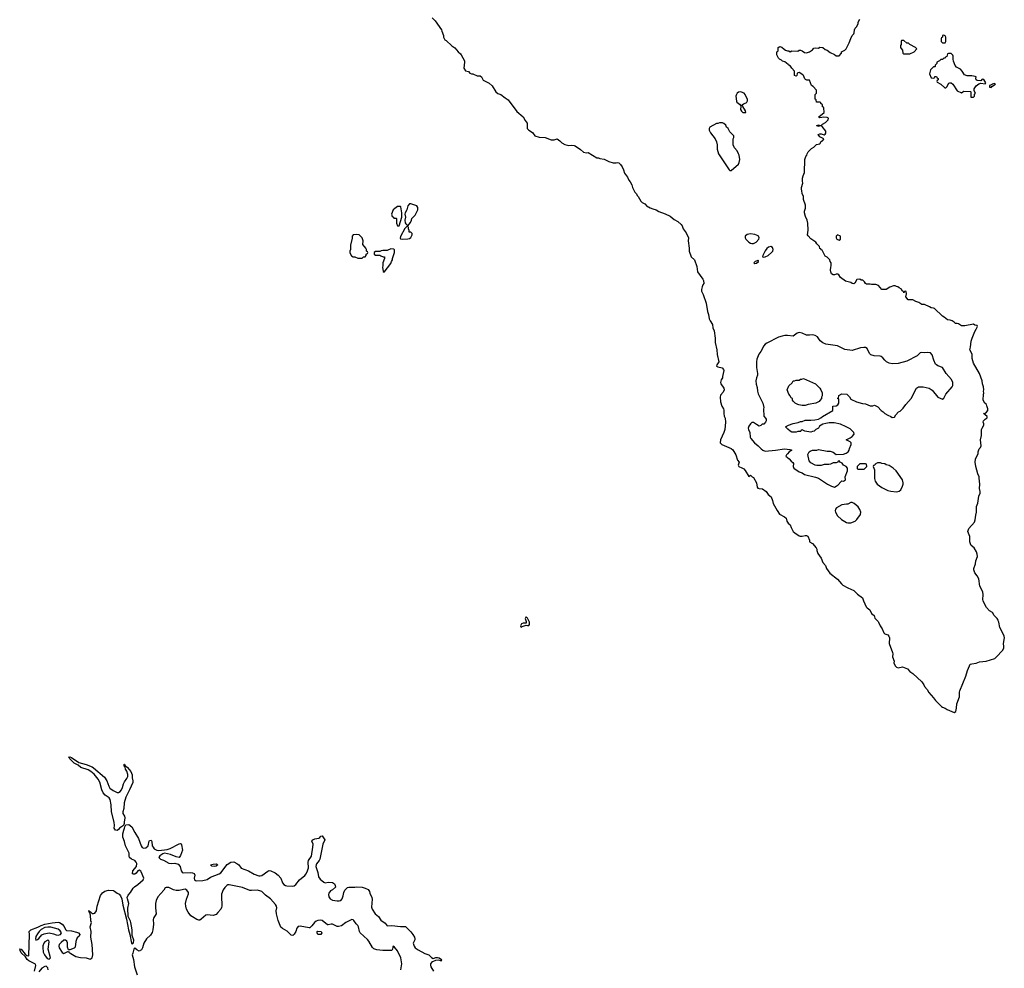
# Model space of a CAD drawing. Header units: inches. Extents: x 2347120 to 2490770, y 707513 to 877705.
# Tile 127 of 132: x 2442490 to 2455830, y 805309 to 818166. Entities that reach past the tile are written whole.
import ezdxf

# ---------------------------------------------------------------- set-up
doc = ezdxf.new("R2010")
doc.units = ezdxf.units.IN
doc.header["$MEASUREMENT"] = 0
for name, color, linetype in [('C4840', 7, 'Continuous'), ('C4841', 7, 'Continuous'), ('C4850', 7, 'Continuous'), ('C4851', 7, 'Continuous')]:
    doc.layers.add(name, color=color, linetype=linetype)

msp = doc.modelspace()

# ---------------------------------------------------------------- linework, layer by layer
at = {"layer": 'C4840', "color": 5}
for points, elevation in [([(2449352, 810000), (2449352, 809988), (2449310, 809986), (2449290, 809978), (2449274, 809950), (2449278, 809938), (2449290, 809934), (2449298, 809942), (2449310, 809945), (2449350, 809962), (2449370, 809954), (2449390, 809954), (2449395, 809970), (2449399, 809990), (2449396, 810000)], 60), ([(2442689, 805270), (2442709, 805349), (2442704, 805364), (2442615, 805410), (2442590, 805429), (2442567, 805467), (2442510, 805519), (2442497, 805550), (2442498, 805558), (2442490, 805568), (2442490, 805574), (2442510, 805571), (2442563, 805503), (2442585, 805485), (2442610, 805478), (2442616, 805484), (2442624, 805770), (2442619, 805810), (2442642, 805830), (2442734, 805866), (2442779, 805890), (2442830, 805907), (2442930, 805927), (2443010, 805934), (2443031, 805931), (2443065, 805910), (2443094, 805874), (2443110, 805836), (2443124, 805824), (2443190, 805818), (2443259, 805799), (2443285, 805790), (2443305, 805770), (2443294, 805746), (2443270, 805722), (2443259, 805701), (2443249, 805671), (2443243, 805597), (2443230, 805584), (2443170, 805561), (2443150, 805558), (2443136, 805596), (2443136, 805656), (2443130, 805676), (2443110, 805689), (2443090, 805689), (2443050, 805659), (2443025, 805630), (2443019, 805610), (2443025, 805585), (2443064, 805524), (2443090, 805511), (2443150, 805542), (2443156, 805530), (2443182, 805510), (2443251, 805470), (2443315, 805455), (2443390, 805450), (2443430, 805437), (2443450, 805435), (2443459, 805441), (2443470, 805453), (2443481, 805490), (2443474, 805630), (2443453, 805730), (2443457, 805810), (2443447, 805870), (2443461, 805930), (2443452, 805952), (2443449, 806029), (2443442, 806062), (2443429, 806070), (2443426, 806090), (2443430, 806094), (2443438, 806078), (2443450, 806074), (2443461, 806061), (2443474, 806054), (2443490, 806051), (2443510, 806058), (2443531, 806089), (2443541, 806150), (2443585, 806295), (2443610, 806333), (2443644, 806356), (2443691, 806369), (2443762, 806362), (2443776, 806356), (2443810, 806327), (2443836, 806316), (2443854, 806294), (2443873, 806250), (2443887, 806167), (2443937, 805977), (2443966, 805830), (2443984, 805770), (2444003, 805650), (2444010, 805640), (2444030, 805653), (2444036, 805690), (2444016, 805756), (2444012, 805832), (2443995, 805930), (2443990, 805950), (2443961, 806010), (2443955, 806125), (2443968, 806190), (2443949, 806249), (2443946, 806270), (2443959, 806301), (2443990, 806336), (2444026, 806394), (2444045, 806415), (2444090, 806445), (2444163, 806510), (2444171, 806530), (2444137, 806617), (2444130, 806628), (2444110, 806638), (2444090, 806630), (2444070, 806601), (2444050, 806585), (2444030, 806584), (2444018, 806590), (2444025, 806630), (2444072, 806688), (2444076, 806730), (2444070, 806750), (2444050, 806770), (2444007, 806787), (2443977, 806810), (2443973, 806830), (2443975, 806870), (2443925, 806970), (2443908, 807030), (2443887, 807087), (2443887, 807133), (2443899, 807181), (2443912, 807210), (2443914, 807226), (2443927, 807253), (2443970, 807257), (2444010, 807229), (2444049, 807150), (2444101, 807070), (2444137, 806970), (2444150, 806949), (2444170, 806937), (2444197, 806943), (2444232, 806970), (2444246, 807034), (2444250, 807041), (2444270, 807047), (2444278, 807030), (2444286, 806970), (2444297, 806950), (2444312, 806930), (2444350, 806909), (2444373, 806907), (2444490, 806919), (2444530, 806933), (2444650, 806997), (2444670, 807000), (2444676, 806996), (2444683, 806983), (2444696, 806910), (2444670, 806837), (2444650, 806811), (2444610, 806819), (2444532, 806852), (2444450, 806870), (2444430, 806862), (2444390, 806835), (2444375, 806810), (2444397, 806790), (2444437, 806777), (2444510, 806736), (2444550, 806730), (2444593, 806733), (2444639, 806719), (2444666, 806690), (2444677, 806630), (2444690, 806612), (2444705, 806605), (2444810, 806607), (2444830, 806604), (2444853, 806593), (2444864, 806570), (2444854, 806530), (2444860, 806510), (2444870, 806500), (2444890, 806496), (2444970, 806501), (2445030, 806513), (2445076, 806544), (2445191, 806589), (2445215, 806605), (2445302, 806718), (2445350, 806747), (2445390, 806753), (2445432, 806732), (2445457, 806710), (2445490, 806666), (2445592, 806632), (2445665, 806585), (2445730, 806563), (2445750, 806561), (2445770, 806568), (2445850, 806626), (2445870, 806633), (2445892, 806632), (2445950, 806603), (2445994, 806570), (2446028, 806530), (2446050, 806470), (2446070, 806445), (2446090, 806432), (2446110, 806429), (2446190, 806424), (2446210, 806429), (2446233, 806447), (2446282, 806510), (2446354, 806566), (2446372, 806588), (2446391, 806629), (2446401, 806670), (2446399, 806750), (2446405, 806770), (2446442, 806830), (2446463, 806950), (2446466, 806990), (2446450, 807033), (2446460, 807050), (2446490, 807063), (2446545, 807075), (2446557, 807083), (2446570, 807101), (2446590, 807103), (2446623, 807050), (2446595, 806990), (2446556, 806790), (2446546, 806770), (2446513, 806727), (2446506, 806710), (2446504, 806690), (2446531, 806610), (2446539, 806550), (2446559, 806519), (2446610, 806477), (2446630, 806468), (2446670, 806478), (2446730, 806471), (2446754, 806454), (2446765, 806430), (2446770, 806408), (2446730, 806374), (2446701, 806359), (2446679, 806330), (2446675, 806310), (2446678, 806278), (2446695, 806250), (2446730, 806233), (2446790, 806223), (2446818, 806222), (2446842, 806230), (2446858, 806250), (2446874, 806290), (2446881, 806339), (2446893, 806367), (2446930, 806403), (2446950, 806411), (2447030, 806411), (2447050, 806415), (2447130, 806409), (2447170, 806397), (2447210, 806376), (2447230, 806350), (2447235, 806330), (2447263, 806270), (2447266, 806246), (2447257, 806137), (2447265, 806110), (2447306, 806046), (2447351, 806010), (2447382, 805962), (2447443, 805923), (2447470, 805887), (2447530, 805889), (2447650, 805874), (2447718, 805878), (2447760, 805830), (2447790, 805804), (2447815, 805770), (2447837, 805730), (2447844, 805710), (2447843, 805697), (2447822, 805650), (2447833, 805610), (2447849, 805589), (2447890, 805558), (2447978, 805510), (2448033, 805493), (2448070, 805454), (2448090, 805444), (2448130, 805455), (2448150, 805455), (2448171, 805450), (2448203, 805430), (2448202, 805422), (2448210, 805410), (2448190, 805410), (2448170, 805418), (2448124, 805416), (2448081, 805399), (2448070, 805390), (2448057, 805370), (2448056, 805350), (2448061, 805330), (2448094, 805270)], 40), ([(2447655, 805290), (2447666, 805370), (2447655, 805450), (2447610, 805548), (2447570, 805597), (2447550, 805609), (2447544, 805596), (2447543, 805570), (2447530, 805553), (2447522, 805550), (2447410, 805549), (2447330, 805561), (2447290, 805573), (2447270, 805591), (2447219, 805679), (2447201, 805701), (2447104, 805790), (2447093, 805810), (2447082, 805870), (2447071, 805890), (2447050, 805912), (2447019, 805959), (2447010, 805967), (2446990, 805972), (2446908, 805932), (2446850, 805887), (2446810, 805877), (2446790, 805877), (2446730, 805907), (2446710, 805908), (2446670, 805897), (2446658, 805898), (2446590, 805957), (2446570, 805964), (2446530, 805959), (2446508, 805950), (2446486, 805930), (2446450, 805885), (2446420, 805860), (2446410, 805857), (2446290, 805880), (2446264, 805876), (2446245, 805855), (2446230, 805810), (2446210, 805772), (2446190, 805752), (2446170, 805757), (2446114, 805814), (2446050, 805847), (2446028, 805868), (2445990, 805957), (2445967, 806050), (2445963, 806090), (2445972, 806130), (2445969, 806150), (2445956, 806176), (2445890, 806253), (2445822, 806302), (2445770, 806350), (2445756, 806356), (2445710, 806367), (2445630, 806363), (2445610, 806366), (2445510, 806407), (2445330, 806442), (2445310, 806439), (2445295, 806430), (2445270, 806407), (2445247, 806373), (2445226, 806314), (2445223, 806290), (2445229, 806150), (2445226, 806134), (2445213, 806110), (2445175, 806065), (2445150, 806041), (2445113, 806027), (2445030, 806035), (2445011, 806029), (2444950, 805974), (2444930, 805964), (2444916, 805964), (2444890, 805971), (2444830, 806005), (2444810, 806022), (2444774, 806070), (2444752, 806110), (2444741, 806150), (2444738, 806190), (2444750, 806245), (2444778, 806318), (2444776, 806336), (2444753, 806370), (2444730, 806380), (2444710, 806379), (2444650, 806363), (2444610, 806363), (2444574, 806374), (2444510, 806407), (2444474, 806406), (2444462, 806398), (2444444, 806370), (2444363, 806277), (2444337, 806230), (2444330, 806186), (2444329, 806130), (2444338, 806050), (2444302, 805990), (2444297, 805970), (2444301, 805910), (2444293, 805830), (2444283, 805797), (2444261, 805759), (2444210, 805709), (2444170, 805652), (2444155, 805585), (2444140, 805560), (2444110, 805541), (2444079, 805559), (2444050, 805584), (2444041, 805579), (2444035, 805570), (2444025, 805515), (2444016, 805490), (2444030, 805430), (2444045, 805330), (2444082, 805222)], 40), ([(2442878, 805290), (2442870, 805317), (2442850, 805337), (2442830, 805336), (2442788, 805312), (2442750, 805264)], 40)]:
    msp.add_lwpolyline(points, dxfattribs=dict(at, elevation=elevation))
at = {"layer": 'C4840', "color": 5, "elevation": 40}
for points in [[(2443810, 807692), (2443830, 807693), (2443850, 807704), (2443870, 807730), (2443882, 807758), (2443895, 807810), (2443910, 807839), (2443940, 807880), (2443953, 807910), (2443955, 807935), (2443940, 807980), (2443923, 808010), (2443917, 808037), (2443906, 808050), (2443905, 808075), (2443910, 808076), (2443919, 808059), (2443950, 808030), (2443995, 807975), (2444013, 807930), (2444015, 807890), (2444024, 807850), (2444022, 807830), (2443979, 807730), (2443930, 807630), (2443907, 807550), (2443903, 807477), (2443886, 807430), (2443887, 807407), (2443910, 807370), (2443915, 807350), (2443905, 807290), (2443906, 807270), (2443895, 807245), (2443842, 807210), (2443830, 807193), (2443810, 807177), (2443790, 807182), (2443770, 807210), (2443775, 807245), (2443771, 807289), (2443736, 807430), (2443730, 807524), (2443716, 807596), (2443700, 807620), (2443650, 807658), (2443621, 807690), (2443601, 807730), (2443574, 807834), (2443554, 807874), (2443499, 807939), (2443456, 807976), (2443418, 807998), (2443318, 808030), (2443281, 808061), (2443227, 808090), (2443169, 808150), (2443164, 808164), (2443150, 808171), (2443170, 808176), (2443190, 808168), (2443290, 808097), (2443391, 808071), (2443470, 808040), (2443490, 808027), (2443638, 807898), (2443669, 807849), (2443697, 807777), (2443713, 807750), (2443758, 807718)], [(2445130, 806690), (2445095, 806695), (2445074, 806710), (2445110, 806721), (2445150, 806725), (2445173, 806710), (2445150, 806693)], [(2442870, 805867), (2442830, 805861), (2442783, 805837), (2442754, 805810), (2442730, 805779), (2442710, 805742), (2442702, 805710), (2442710, 805691), (2442730, 805699), (2442750, 805715), (2442790, 805764), (2442821, 805779), (2442890, 805790), (2442950, 805779), (2442984, 805764), (2443010, 805761), (2443045, 805770), (2443057, 805790), (2443039, 805819), (2443010, 805838), (2442910, 805865)], [(2446570, 805769), (2446528, 805770), (2446518, 805790), (2446522, 805810), (2446530, 805815), (2446574, 805810), (2446582, 805790)], [(2442870, 805692), (2442831, 805670), (2442817, 805650), (2442805, 805615), (2442804, 805590), (2442810, 805530), (2442826, 805490), (2442864, 805444), (2442890, 805434), (2442909, 805451), (2442877, 805570), (2442889, 805669), (2442885, 805685)]]:
    msp.add_lwpolyline(points, close=True, dxfattribs=at)
at = {"layer": 'C4841', "color": 5, "elevation": 60}
for points in [[(2448076, 818190), (2448118, 818150), (2448206, 818030), (2448207, 818010), (2448231, 817950), (2448231, 817930), (2448250, 817892), (2448270, 817882), (2448346, 817810), (2448385, 817785), (2448430, 817731), (2448463, 817703), (2448471, 817690), (2448515, 817610), (2448517, 817590), (2448507, 817510), (2448530, 817472), (2448570, 817462), (2448590, 817442), (2448610, 817432), (2448630, 817432), (2448686, 817406), (2448730, 817403), (2448746, 817390), (2448767, 817347), (2448850, 817307), (2448891, 817270), (2448941, 817190), (2448970, 817167), (2449010, 817150), (2449066, 817106), (2449110, 817081), (2449223, 816923), (2449311, 816850), (2449338, 816798), (2449363, 816763), (2449366, 816690), (2449388, 816668), (2449437, 816637), (2449471, 816591), (2449530, 816575), (2449610, 816571), (2449690, 816536), (2449730, 816538), (2449770, 816551), (2449810, 816525), (2449836, 816496), (2449875, 816475), (2449930, 816463), (2449970, 816467), (2450000, 816459)], [(2449396, 810000), (2449390, 810018), (2449377, 810037), (2449370, 810055), (2449350, 810073), (2449345, 810070), (2449338, 810050), (2449352, 810010), (2449352, 810000)]]:
    msp.add_lwpolyline(points, dxfattribs=at)
for points in [[(2447630, 815635), (2447610, 815634), (2447571, 815609), (2447551, 815589), (2447525, 815530), (2447538, 815498), (2447554, 815490), (2447558, 815478), (2447590, 815474), (2447594, 815470), (2447594, 815410), (2447610, 815374), (2447630, 815374), (2447665, 815490), (2447669, 815550), (2447653, 815630), (2447650, 815634)], [(2447770, 815669), (2447750, 815644), (2447733, 815590), (2447714, 815550), (2447710, 815530), (2447715, 815490), (2447710, 815450), (2447713, 815413), (2447721, 815401), (2447750, 815372), (2447784, 815416), (2447799, 815450), (2447802, 815470), (2447850, 815516), (2447882, 815590), (2447882, 815622), (2447870, 815642), (2447790, 815669)], [(2447750, 815366), (2447730, 815358), (2447706, 815334), (2447650, 815226), (2447645, 815205), (2447650, 815194), (2447670, 815192), (2447750, 815194), (2447770, 815202), (2447790, 815214), (2447806, 815250), (2447806, 815270), (2447790, 815286), (2447767, 815287), (2447768, 815310), (2447758, 815330), (2447758, 815350)], [(2447054, 815254), (2447010, 815249), (2446996, 815230), (2446994, 815206), (2446972, 815110), (2446973, 815053), (2446962, 815030), (2446964, 815004), (2446985, 814965), (2447010, 814952), (2447031, 814951), (2447070, 814932), (2447130, 814934), (2447150, 814952), (2447170, 814954), (2447186, 814970), (2447186, 814990), (2447202, 814998), (2447206, 815010), (2447202, 815022), (2447188, 815028), (2447188, 815050), (2447178, 815070), (2447140, 815120), (2447142, 815170), (2447128, 815210), (2447090, 815248)], [(2447520, 815060), (2447470, 815038), (2447410, 815038), (2447385, 815035), (2447370, 815026), (2447310, 815026), (2447294, 815010), (2447294, 814990), (2447310, 814974), (2447370, 814974), (2447384, 814964), (2447413, 814953), (2447434, 814950), (2447434, 814930), (2447411, 814870), (2447411, 814830), (2447405, 814810), (2447413, 814753), (2447430, 814745), (2447518, 814862), (2447529, 814891), (2447542, 814910), (2447542, 814930), (2447568, 815012), (2447568, 815048), (2447558, 815058)]]:
    msp.add_lwpolyline(points, close=True, dxfattribs=at)
at = {"layer": 'C4850', "color": 5, "elevation": 60}
msp.add_lwpolyline([(2454125, 810000), (2454146, 809950), (2454176, 809910), (2454197, 809857), (2454210, 809842), (2454251, 809831), (2454267, 809810), (2454273, 809790), (2454271, 809710), (2454315, 809590), (2454319, 809570), (2454316, 809530), (2454336, 809470), (2454331, 809450), (2454351, 809411), (2454371, 809391), (2454390, 809382), (2454450, 809396), (2454518, 809370), (2454551, 809330), (2454590, 809306), (2454711, 809190), (2454739, 809150), (2454748, 809128), (2454783, 809090), (2454806, 809046), (2454870, 808976), (2454898, 808938), (2454980, 808860), (2454990, 808850), (2455030, 808833), (2455055, 808815), (2455150, 808776), (2455172, 808788), (2455183, 808837), (2455187, 808893), (2455221, 808990), (2455224, 809050), (2455229, 809070), (2455310, 809270), (2455330, 809345), (2455356, 809410), (2455369, 809430), (2455390, 809437), (2455450, 809445), (2455495, 809465), (2455582, 809470), (2455699, 809510), (2455725, 809530), (2455803, 809617), (2455821, 809650), (2455824, 809670), (2455818, 809710), (2455830, 809790), (2455827, 809810), (2455793, 809890), (2455770, 809930), (2455755, 810000)], dxfattribs=at)
at = {"layer": 'C4851', "color": 5, "elevation": 60}
for points in [[(2455755, 810000), (2455753, 810010), (2455745, 810030), (2455732, 810052), (2455690, 810089), (2455669, 810130), (2455630, 810154), (2455590, 810201), (2455569, 810230), (2455541, 810290), (2455537, 810310), (2455545, 810370), (2455537, 810410), (2455499, 810490), (2455485, 810590), (2455464, 810630), (2455430, 810670), (2455416, 810710), (2455418, 810730), (2455440, 810790), (2455442, 810830), (2455466, 810890), (2455464, 810924), (2455453, 810953), (2455419, 811010), (2455381, 811041), (2455370, 811062), (2455362, 811090), (2455361, 811161), (2455335, 811230), (2455349, 811271), (2455425, 811355), (2455434, 811386), (2455442, 811450), (2455455, 811490), (2455454, 811570), (2455470, 811614), (2455483, 811710), (2455501, 811750), (2455504, 811770), (2455492, 811812), (2455500, 811870), (2455491, 811951), (2455488, 811970), (2455470, 812010), (2455444, 812110), (2455436, 812170), (2455441, 812210), (2455475, 812285), (2455476, 812310), (2455489, 812350), (2455509, 812370), (2455514, 812390), (2455509, 812470), (2455521, 812530), (2455522, 812610), (2455528, 812632), (2455552, 812670), (2455552, 812690), (2455541, 812710), (2455549, 812730), (2455570, 812751), (2455599, 812770), (2455598, 812790), (2455568, 812810), (2455549, 812830), (2455570, 812834), (2455590, 812847), (2455606, 812870), (2455606, 812890), (2455594, 812934), (2455586, 812950), (2455565, 812970), (2455543, 813010), (2455549, 813091), (2455554, 813106), (2455549, 813130), (2455553, 813150), (2455549, 813190), (2455534, 813230), (2455529, 813270), (2455493, 813370), (2455414, 813510), (2455395, 813575), (2455395, 813635), (2455364, 813690), (2455373, 813727), (2455382, 813810), (2455394, 813850), (2455430, 813942), (2455449, 813970), (2455466, 814010), (2455462, 814022), (2455430, 814028), (2455410, 814038), (2455295, 814015), (2455250, 814015), (2455210, 814042), (2455190, 814049), (2455169, 814049), (2455150, 814068), (2455123, 814083), (2455095, 814095), (2455060, 814100), (2455016, 814136), (2454990, 814146), (2454886, 814250), (2454870, 814258), (2454840, 814260), (2454816, 814276), (2454747, 814307), (2454710, 814308), (2454670, 814335), (2454630, 814348), (2454590, 814368), (2454529, 814369), (2454495, 814410), (2454506, 814450), (2454502, 814482), (2454490, 814486), (2454478, 814482), (2454470, 814466), (2454462, 814482), (2454446, 814490), (2454435, 814515), (2454406, 814530), (2454387, 814547), (2454368, 814548), (2454350, 814558), (2454330, 814558), (2454280, 814540), (2454230, 814509), (2454170, 814509), (2454123, 814563), (2454090, 814578), (2454030, 814575), (2454010, 814582), (2453963, 814583), (2453948, 814590), (2453935, 814615), (2453914, 814634), (2453890, 814638), (2453870, 814648), (2453830, 814646), (2453804, 814596), (2453790, 814588), (2453770, 814589), (2453750, 814602), (2453680, 814620), (2453608, 814670), (2453588, 814708), (2453576, 814716), (2453550, 814718), (2453530, 814709), (2453511, 814709), (2453490, 814722), (2453479, 814750), (2453477, 814770), (2453478, 814810), (2453486, 814830), (2453486, 814870), (2453468, 814888), (2453466, 814910), (2453430, 814948), (2453403, 814963), (2453362, 815042), (2453350, 815046), (2453342, 815062), (2453330, 815066), (2453326, 815090), (2453290, 815128), (2453278, 815150), (2453210, 815198), (2453170, 815238), (2453164, 815250), (2453172, 815312), (2453166, 815410), (2453157, 815450), (2453137, 815497), (2453124, 815550), (2453124, 815570), (2453134, 815610), (2453134, 815654), (2453108, 815730), (2453108, 815770), (2453089, 815810), (2453088, 815848), (2453082, 815870), (2453082, 815890), (2453102, 815950), (2453096, 815976), (2453096, 816016), (2453104, 816050), (2453123, 816097), (2453129, 816270), (2453142, 816310), (2453155, 816330), (2453158, 816350), (2453170, 816374), (2453218, 816422), (2453250, 816438), (2453285, 816475), (2453330, 816482), (2453350, 816514), (2453362, 816518), (2453367, 816533), (2453382, 816538), (2453386, 816550), (2453330, 816578), (2453309, 816611), (2453330, 816621), (2453350, 816619), (2453390, 816606), (2453404, 816616), (2453413, 816630), (2453413, 816653), (2453360, 816720), (2453350, 816728), (2453330, 816728), (2453310, 816718), (2453290, 816726), (2453289, 816731), (2453310, 816742), (2453330, 816734), (2453350, 816734), (2453366, 816750), (2453406, 816774), (2453442, 816810), (2453448, 816830), (2453430, 816839), (2453386, 816846), (2453330, 816838), (2453320, 816840), (2453318, 816850), (2453388, 816910), (2453386, 816970), (2453382, 816982), (2453367, 816987), (2453366, 817010), (2453346, 817030), (2453342, 817042), (2453330, 817046), (2453290, 817046), (2453286, 817050), (2453282, 817082), (2453268, 817088), (2453266, 817130), (2453268, 817152), (2453286, 817170), (2453286, 817210), (2453240, 817260), (2453216, 817276), (2453190, 817346), (2453152, 817348), (2453135, 817355), (2453125, 817365), (2453109, 817410), (2453100, 817420), (2453050, 817448), (2453030, 817446), (2453024, 817436), (2453018, 817410), (2453010, 817402), (2452986, 817410), (2452988, 817470), (2452949, 817509), (2452935, 817535), (2452910, 817548), (2452900, 817560), (2452854, 817594), (2452825, 817605), (2452810, 817618), (2452786, 817630), (2452770, 817646), (2452748, 817688), (2452746, 817710), (2452748, 817732), (2452762, 817738), (2452766, 817750), (2452768, 817790), (2452790, 817802), (2452815, 817795), (2452845, 817765), (2452866, 817754), (2452890, 817742), (2452910, 817742), (2452930, 817732), (2452950, 817742), (2453030, 817738), (2453050, 817751), (2453070, 817751), (2453090, 817745), (2453123, 817723), (2453150, 817718), (2453190, 817731), (2453230, 817758), (2453250, 817778), (2453270, 817785), (2453310, 817782), (2453332, 817792), (2453369, 817791), (2453402, 817762), (2453431, 817751), (2453470, 817722), (2453530, 817694), (2453550, 817674), (2453590, 817674), (2453626, 817710), (2453626, 817730), (2453670, 817752), (2453688, 817770), (2453729, 817851), (2453749, 817911), (2453769, 817950), (2453790, 817974), (2453795, 817990), (2453798, 818030), (2453808, 818050), (2453829, 818071), (2453848, 818110), (2453849, 818131), (2453870, 818174)], [(2450000, 816459), (2450015, 816455), (2450088, 816408), (2450130, 816371), (2450170, 816361), (2450190, 816365), (2450310, 816292), (2450330, 816292), (2450350, 816285), (2450410, 816276), (2450470, 816246), (2450530, 816225), (2450570, 816225), (2450590, 816231), (2450605, 816225), (2450630, 816202), (2450652, 816170), (2450672, 816130), (2450686, 816086), (2450725, 816030), (2450742, 815990), (2450762, 815970), (2450785, 815930), (2450792, 815890), (2450804, 815864), (2450822, 815830), (2450842, 815810), (2450860, 815780), (2450871, 815771), (2450905, 815705), (2450922, 815690), (2450958, 815670), (2450990, 815636), (2451011, 815631), (2451030, 815618), (2451070, 815602), (2451114, 815590), (2451150, 815565), (2451234, 815534), (2451301, 815501), (2451359, 815459), (2451406, 815430), (2451451, 815390), (2451466, 815370), (2451478, 815330), (2451519, 815279), (2451551, 815210), (2451546, 815170), (2451561, 815070), (2451561, 815030), (2451586, 814950), (2451631, 814910), (2451663, 814823), (2451671, 814750), (2451746, 814650), (2451756, 814630), (2451759, 814590), (2451746, 814574), (2451735, 814545), (2451726, 814510), (2451728, 814488), (2451750, 814442), (2451790, 814322), (2451807, 814210), (2451820, 814170), (2451830, 814112), (2451843, 814083), (2451874, 814034), (2451881, 813990), (2451899, 813950), (2451911, 813850), (2451911, 813790), (2451936, 813690), (2451939, 813630), (2451961, 813530), (2451936, 813490), (2451931, 813470), (2451950, 813459), (2452006, 813446), (2452025, 813425), (2452031, 813410), (2452012, 813332), (2452011, 813310), (2451995, 813285), (2451986, 813250), (2451991, 813230), (2452030, 813170), (2452032, 813150), (2452022, 813118), (2451985, 813075), (2451981, 813050), (2451986, 812986), (2452001, 812930), (2452026, 812890), (2452030, 812874), (2452028, 812828), (2452034, 812794), (2452047, 812767), (2452054, 812710), (2452043, 812610), (2452031, 812570), (2451986, 812470), (2451981, 812430), (2452002, 812410), (2452130, 812356), (2452150, 812336), (2452194, 812270), (2452216, 812196), (2452236, 812170), (2452225, 812130), (2452231, 812110), (2452274, 812094), (2452299, 812079), (2452318, 812058), (2452370, 811974), (2452390, 811992), (2452414, 811970), (2452430, 811962), (2452470, 811891), (2452483, 811830), (2452490, 811818), (2452510, 811811), (2452552, 811810), (2452601, 811770), (2452630, 811731), (2452670, 811698), (2452691, 811650), (2452696, 811610), (2452750, 811512), (2452784, 811464), (2452852, 811430), (2452872, 811410), (2452885, 811370), (2452903, 811343), (2452930, 811322), (2452943, 811283), (2452971, 811230), (2452991, 811210), (2453050, 811171), (2453065, 811165), (2453093, 811167), (2453130, 811177), (2453150, 811175), (2453166, 811166), (2453191, 811110), (2453192, 811090), (2453230, 811065), (2453281, 811010), (2453291, 810990), (2453291, 810971), (2453305, 810930), (2453348, 810868), (2453371, 810811), (2453405, 810770), (2453421, 810730), (2453465, 810665), (2453570, 810583), (2453622, 810522), (2453643, 810503), (2453710, 810466), (2453790, 810431), (2453841, 810381), (2453910, 810330), (2453921, 810290), (2453959, 810210), (2453970, 810196), (2454008, 810168), (2454030, 810118), (2454065, 810090), (2454077, 810057), (2454121, 810010), (2454125, 810000)]]:
    msp.add_lwpolyline(points, dxfattribs=at)
at = {"layer": 'C4851', "color": 5}
for points, elevation in [([(2454470, 817886), (2454438, 817882), (2454434, 817870), (2454434, 817830), (2454424, 817816), (2454422, 817790), (2454430, 817774), (2454452, 817752), (2454454, 817710), (2454470, 817702), (2454550, 817705), (2454610, 817732), (2454646, 817770), (2454626, 817790), (2454548, 817828), (2454530, 817846), (2454507, 817847)], 60), ([(2455010, 817958), (2454994, 817950), (2454993, 817927), (2454978, 817922), (2454974, 817910), (2454974, 817870), (2454990, 817854), (2455030, 817854), (2455038, 817870), (2455038, 817930), (2455030, 817946)], 60), ([(2455073, 817707), (2455058, 817702), (2455052, 817668), (2455038, 817662), (2455030, 817646), (2455010, 817646), (2454990, 817626), (2454970, 817626), (2454953, 817607), (2454914, 817590), (2454914, 817570), (2454894, 817550), (2454894, 817530), (2454890, 817526), (2454870, 817526), (2454830, 817486), (2454814, 817430), (2454838, 817378), (2454870, 817374), (2454882, 817378), (2454890, 817394), (2454910, 817394), (2454918, 817378), (2454934, 817370), (2454934, 817350), (2454918, 817342), (2454914, 817330), (2454918, 817318), (2454970, 817292), (2455024, 817244), (2455036, 817244), (2455050, 817254), (2455076, 817304), (2455090, 817312), (2455110, 817312), (2455131, 817291), (2455190, 817202), (2455250, 817174), (2455266, 817190), (2455283, 817197), (2455370, 817194), (2455374, 817190), (2455374, 817130), (2455378, 817118), (2455410, 817114), (2455426, 817130), (2455426, 817150), (2455438, 817170), (2455420, 817200), (2455422, 817230), (2455449, 817271), (2455484, 817296), (2455510, 817307), (2455570, 817298), (2455579, 817310), (2455550, 817355), (2455530, 817358), (2455510, 817339), (2455463, 817343), (2455446, 817350), (2455442, 817370), (2455448, 817390), (2455436, 817396), (2455390, 817406), (2455326, 817406), (2455290, 817418), (2455258, 817470), (2455234, 817494), (2455183, 817523), (2455165, 817545), (2455143, 817603), (2455138, 817630), (2455138, 817670), (2455130, 817686), (2455110, 817706)], 60), ([(2452250, 817187), (2452230, 817182), (2452209, 817171), (2452195, 817145), (2452192, 817130), (2452200, 817060), (2452205, 817050), (2452242, 817022), (2452260, 817000), (2452262, 816990), (2452256, 816950), (2452268, 816928), (2452288, 816908), (2452310, 816906), (2452326, 816910), (2452324, 816930), (2452286, 816990), (2452278, 817010), (2452295, 817025), (2452330, 817038), (2452342, 817050), (2452352, 817068), (2452350, 817086), (2452319, 817150), (2452304, 817170), (2452270, 817184)], 80), ([(2455690, 817299), (2455670, 817294), (2455658, 817282), (2455627, 817273), (2455627, 817250), (2455650, 817246), (2455660, 817260), (2455708, 817290)], 60), ([(2452010, 816766), (2451970, 816766), (2451950, 816758), (2451930, 816758), (2451842, 816710), (2451831, 816690), (2451831, 816670), (2451850, 816632), (2451912, 816550), (2451932, 816510), (2451938, 816470), (2451938, 816410), (2451958, 816350), (2452102, 816130), (2452110, 816122), (2452130, 816122), (2452229, 816210), (2452239, 816230), (2452246, 816270), (2452237, 816330), (2452230, 816348), (2452210, 816388), (2452175, 816430), (2452158, 816470), (2452158, 816550), (2452166, 816570), (2452166, 816590), (2452110, 816646), (2452088, 816690), (2452068, 816710), (2452055, 816735), (2452030, 816758)], 80), ([(2452390, 815264), (2452347, 815253), (2452320, 815230), (2452318, 815210), (2452328, 815190), (2452370, 815151), (2452390, 815137), (2452410, 815133), (2452430, 815134), (2452450, 815143), (2452467, 815153), (2452504, 815190), (2452509, 815210), (2452501, 815230), (2452495, 815235), (2452450, 815256)], 80), ([(2453570, 815249), (2453551, 815230), (2453551, 815210), (2453562, 815190), (2453590, 815178), (2453608, 815190), (2453608, 815230)], 60), ([(2452668, 815092), (2452635, 815085), (2452614, 815066), (2452588, 815032), (2452556, 814970), (2452554, 814950), (2452570, 814947), (2452590, 814951), (2452630, 814970), (2452676, 815010), (2452692, 815030), (2452698, 815050), (2452690, 815079)], 80), ([(2452490, 814906), (2452482, 814898), (2452454, 814890), (2452434, 814870), (2452450, 814862), (2452470, 814865), (2452498, 814890), (2452498, 814898)], 80), ([(2453050, 813927), (2453021, 813919), (2452970, 813876), (2452890, 813885), (2452856, 813884), (2452821, 813879), (2452770, 813863), (2452610, 813784), (2452591, 813769), (2452573, 813747), (2452530, 813670), (2452505, 813635), (2452475, 813565), (2452470, 813530), (2452470, 813450), (2452488, 813370), (2452486, 813350), (2452472, 813310), (2452465, 813270), (2452467, 813227), (2452483, 813183), (2452488, 813130), (2452497, 813097), (2452556, 812970), (2452571, 812910), (2452566, 812890), (2452570, 812794), (2452594, 812766), (2452602, 812750), (2452602, 812730), (2452594, 812710), (2452570, 812686), (2452550, 812686), (2452533, 812667), (2452510, 812658), (2452470, 812679), (2452430, 812709), (2452410, 812705), (2452390, 812689), (2452370, 812657), (2452361, 812630), (2452364, 812610), (2452380, 812570), (2452387, 812510), (2452394, 812490), (2452444, 812430), (2452497, 812390), (2452534, 812350), (2452559, 812330), (2452590, 812317), (2452730, 812330), (2452850, 812348), (2452923, 812343), (2452950, 812331), (2452913, 812307), (2452890, 812284), (2452879, 812270), (2452871, 812250), (2452916, 812216), (2452942, 812182), (2452965, 812165), (2452972, 812150), (2452971, 812110), (2452978, 812090), (2453050, 812038), (2453090, 812025), (2453124, 812004), (2453270, 811966), (2453311, 811951), (2453432, 811870), (2453490, 811842), (2453530, 811832), (2453550, 811842), (2453580, 811860), (2453616, 811904), (2453630, 811914), (2453650, 811912), (2453678, 811930), (2453675, 811970), (2453706, 812050), (2453706, 812090), (2453686, 812110), (2453650, 812128), (2453635, 812155), (2453606, 812170), (2453590, 812186), (2453578, 812182), (2453574, 812170), (2453550, 812158), (2453510, 812158), (2453477, 812143), (2453450, 812138), (2453390, 812138), (2453350, 812122), (2453290, 812122), (2453266, 812130), (2453210, 812158), (2453185, 812185), (2453169, 812271), (2453186, 812310), (2453200, 812320), (2453230, 812331), (2453290, 812332), (2453310, 812342), (2453430, 812318), (2453470, 812318), (2453510, 812305), (2453550, 812272), (2453650, 812278), (2453689, 812291), (2453715, 812310), (2453729, 812330), (2453730, 812354), (2453755, 812410), (2453754, 812430), (2453743, 812443), (2453688, 812470), (2453743, 812497), (2453770, 812519), (2453794, 812550), (2453789, 812570), (2453739, 812619), (2453689, 812649), (2453610, 812684), (2453523, 812703), (2453457, 812703), (2453410, 812695), (2453370, 812682), (2453325, 812655), (2453311, 812629), (2453274, 812610), (2453254, 812590), (2453233, 812587), (2453210, 812578), (2453129, 812589), (2453090, 812606), (2453078, 812602), (2453074, 812590), (2453067, 812587), (2453030, 812586), (2453010, 812578), (2452950, 812578), (2452930, 812588), (2452896, 812616), (2452866, 812650), (2452906, 812670), (2452969, 812691), (2453035, 812705), (2453070, 812722), (2453090, 812722), (2453130, 812738), (2453210, 812738), (2453264, 812744), (2453310, 812752), (2453346, 812770), (2453366, 812790), (2453508, 812870), (2453508, 812930), (2453550, 812932), (2453574, 812946), (2453588, 812970), (2453588, 813010), (2453586, 813026), (2453566, 813030), (2453582, 813038), (2453588, 813072), (2453630, 813094), (2453694, 813090), (2453730, 813054), (2453750, 813022), (2453825, 812985), (2453910, 812963), (2453950, 812961), (2454010, 812931), (2454048, 812932), (2454070, 812942), (2454117, 812917), (2454162, 812870), (2454190, 812851), (2454210, 812831), (2454250, 812805), (2454294, 812790), (2454310, 812774), (2454342, 812778), (2454358, 812810), (2454398, 812850), (2454419, 812861), (2454460, 812900), (2454495, 812950), (2454569, 813030), (2454638, 813170), (2454668, 813192), (2454728, 813192), (2454811, 813171), (2454850, 813145), (2454930, 813052), (2454990, 813022), (2455010, 813038), (2455038, 813090), (2455124, 813190), (2455132, 813210), (2455132, 813250), (2455113, 813290), (2455043, 813370), (2454994, 813454), (2454930, 813475), (2454910, 813487), (2454899, 813499), (2454874, 813550), (2454850, 813624), (2454830, 813649), (2454794, 813654), (2454750, 813651), (2454704, 813656), (2454688, 813650), (2454650, 813610), (2454510, 813536), (2454390, 813505), (2454310, 813501), (2454270, 813509), (2454234, 813530), (2454209, 813550), (2454183, 813583), (2454161, 813601), (2454146, 813606), (2454068, 813612), (2454023, 813623), (2454003, 813643), (2453970, 813709), (2453950, 813721), (2453925, 813725), (2453881, 813719), (2453770, 813682), (2453670, 813695), (2453570, 813745), (2453410, 813770), (2453370, 813786), (2453335, 813815), (2453297, 813870), (2453267, 813887), (2453230, 813894), (2453190, 813890), (2453150, 813892), (2453090, 813918)], 80), ([(2453090, 812935), (2453048, 812948), (2453030, 812949), (2452998, 812970), (2452970, 812998), (2452962, 813010), (2452958, 813030), (2452943, 813043), (2452928, 813070), (2452909, 813089), (2452889, 813151), (2452910, 813202), (2452955, 813245), (2452970, 813272), (2452987, 813273), (2453010, 813282), (2453050, 813282), (2453070, 813292), (2453087, 813293), (2453110, 813302), (2453270, 813231), (2453330, 813172), (2453345, 813150), (2453362, 813110), (2453362, 813070), (2453354, 813050), (2453354, 813030), (2453330, 813006), (2453322, 812990), (2453274, 812970), (2453170, 812949), (2453130, 812935)], 80), ([(2453950, 812146), (2453870, 812146), (2453834, 812110), (2453838, 812078), (2453850, 812074), (2453930, 812074), (2453966, 812110), (2453962, 812142)], 80), ([(2454150, 812158), (2454110, 812158), (2454078, 812142), (2454074, 812130), (2454058, 812122), (2454054, 812110), (2454073, 812067), (2454071, 811950), (2454082, 811910), (2454106, 811870), (2454170, 811826), (2454250, 811787), (2454290, 811775), (2454370, 811767), (2454405, 811775), (2454426, 811794), (2454450, 811842), (2454458, 811870), (2454458, 811890), (2454449, 811930), (2454364, 812050), (2454326, 812086), (2454270, 812122), (2454230, 812135), (2454210, 812148), (2454170, 812149)], 80), ([(2453770, 811624), (2453750, 811624), (2453710, 811602), (2453690, 811602), (2453630, 811589), (2453554, 811550), (2453542, 811530), (2453538, 811510), (2453542, 811490), (2453570, 811442), (2453625, 811390), (2453690, 811351), (2453710, 811345), (2453750, 811345), (2453810, 811371), (2453830, 811391), (2453880, 811460), (2453885, 811490), (2453870, 811528), (2453850, 811562), (2453795, 811610)], 80)]:
    msp.add_lwpolyline(points, close=True, dxfattribs=dict(at, elevation=elevation))

doc.saveas('drawing.dxf')
